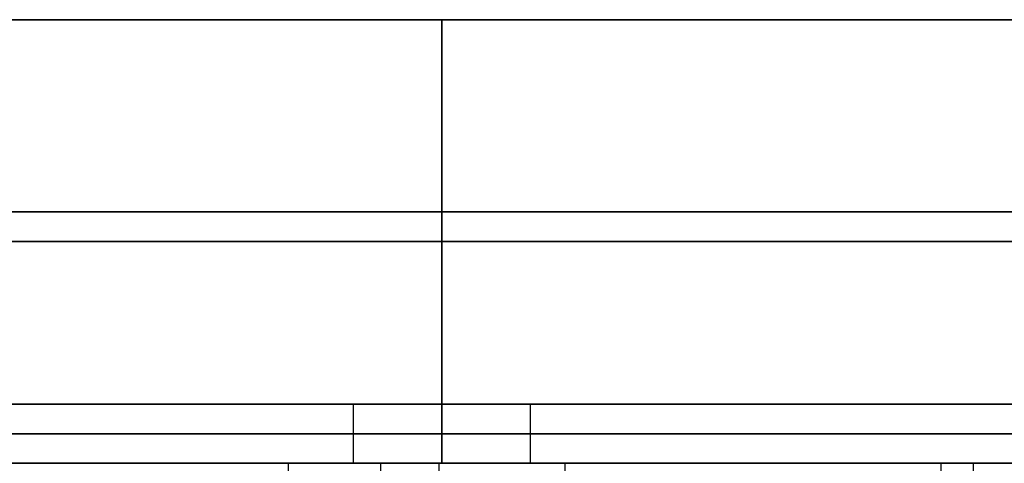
# Model space of a CAD drawing. Header units: millimetres. Extents: x 14566 to 15601, y -4 to 41.
# Tile 28 of 52: x 15073 to 15106, y 26 to 41. Entities that reach past the tile are written whole.
import ezdxf

# ---------------------------------------------------------------- set-up
doc = ezdxf.new("R2010")
doc.units = ezdxf.units.MM
doc.layers.add('Pond Mirror Ferm Living', color=7, linetype='Continuous', true_color=0x000000)

msp = doc.modelspace()

# ---------------------------------------------------------------- linework, layer by layer
at = {"layer": 'Pond Mirror Ferm Living'}
for p, q in [((15336.866, 40.764, 3585.285), (14836.866, 40.764, 3585.285)), ((15336.866, 40.764, 3587.285), (14836.866, 40.764, 3587.285)), ((15336.866, 40.764, 3586.285), (14836.866, 40.764, 3586.285)), ((14836.866, 40.764, 2927.261), (15336.866, 40.764, 2927.261)), ((14836.866, 40.764, 2925.261), (15336.866, 40.764, 2925.261)), ((14836.866, 40.764, 2926.261), (15336.866, 40.764, 2926.261)), ((15086.866, 27.764, 3585.285), (15086.866, 40.764, 3585.285)), ((15086.866, 40.764, 3585.285), (15086.866, 40.764, 3587.285)), ((15086.866, 40.764, 3587.285), (15086.866, 25.764, 3587.285)), ((15086.866, 27.764, 2927.261), (15086.866, 40.764, 2927.261)), ((15086.866, 40.764, 2927.261), (15086.866, 40.764, 2925.261)), ((15086.866, 40.764, 2925.261), (15086.866, 25.764, 2925.261)), ((15313.866, 34.264, 3585.285), (14859.866, 34.264, 3585.285)), ((14859.866, 34.264, 2927.261), (15313.866, 34.264, 2927.261)), ((15314.038, 33.264, 3587.285), (14859.694, 33.264, 3587.285)), ((14859.694, 33.264, 2925.261), (15314.038, 33.264, 2925.261)), ((15336.866, 27.764, 3585.285), (14836.866, 27.764, 3585.285)), ((15336.866, 27.764, 3572.285), (14836.866, 27.764, 3572.285)), ((14836.866, 27.764, 2927.261), (15336.866, 27.764, 2927.261)), ((14836.866, 27.764, 2940.261), (15336.866, 27.764, 2940.261)), ((15083.866, 27.764, 3578.785), (14974.86, 27.764, 3578.785)), ((14974.86, 27.764, 2933.761), (15083.866, 27.764, 2933.761)), ((15083.87, 27.764, 3578.629), (15083.866, 27.764, 3578.733)), ((15083.866, 27.764, 3578.733), (15083.866, 27.764, 3578.837)), ((15083.866, 27.764, 3578.837), (15083.87, 27.764, 3578.941)), ((15083.866, 27.764, 3578.785), (15083.866, 25.764, 3578.785)), ((15083.866, 27.764, 2933.761), (15083.868, 27.764, 2933.865)), ((15083.868, 27.764, 2933.657), (15083.866, 27.764, 2933.761)), ((15083.866, 27.764, 2933.761), (15083.866, 25.764, 2933.761)), ((15083.868, 27.764, 2933.865), (15083.873, 27.764, 2933.969)), ((15083.873, 27.764, 2933.553), (15083.868, 27.764, 2933.657)), ((15083.877, 27.764, 3578.525), (15083.87, 27.764, 3578.629)), ((15083.87, 27.764, 3578.941), (15083.877, 27.764, 3579.045)), ((15083.873, 27.764, 2933.969), (15083.882, 27.764, 2934.073)), ((15083.882, 27.764, 2933.449), (15083.873, 27.764, 2933.553)), ((15083.888, 27.764, 3578.421), (15083.877, 27.764, 3578.525)), ((15083.877, 27.764, 3579.045), (15083.888, 27.764, 3579.148)), ((15083.882, 27.764, 2934.073), (15083.895, 27.764, 2934.176)), ((15083.895, 27.764, 2933.346), (15083.882, 27.764, 2933.449)), ((15083.903, 27.764, 3578.318), (15083.888, 27.764, 3578.421)), ((15083.888, 27.764, 3579.148), (15083.903, 27.764, 3579.252)), ((15083.895, 27.764, 2934.176), (15083.911, 27.764, 2934.279)), ((15083.911, 27.764, 2933.243), (15083.895, 27.764, 2933.346)), ((15083.921, 27.764, 3578.215), (15083.903, 27.764, 3578.318)), ((15083.903, 27.764, 3579.252), (15083.921, 27.764, 3579.354)), ((15083.911, 27.764, 2934.279), (15083.931, 27.764, 2934.382)), ((15083.931, 27.764, 2933.141), (15083.911, 27.764, 2933.243)), ((15083.942, 27.764, 3578.114), (15083.921, 27.764, 3578.215)), ((15083.921, 27.764, 3579.354), (15083.942, 27.764, 3579.456)), ((15083.931, 27.764, 2934.382), (15083.954, 27.764, 2934.483)), ((15083.954, 27.764, 2933.039), (15083.931, 27.764, 2933.141)), ((15083.967, 27.764, 3578.013), (15083.942, 27.764, 3578.114)), ((15083.942, 27.764, 3579.456), (15083.967, 27.764, 3579.557)), ((15083.954, 27.764, 2934.483), (15083.981, 27.764, 2934.584)), ((15083.981, 27.764, 2932.939), (15083.954, 27.764, 2933.039)), ((15083.996, 27.764, 3577.912), (15083.967, 27.764, 3578.013)), ((15083.967, 27.764, 3579.557), (15083.996, 27.764, 3579.657)), ((15083.981, 27.764, 2934.584), (15084.011, 27.764, 2934.683)), ((15084.011, 27.764, 2932.839), (15083.981, 27.764, 2932.939)), ((15084.028, 27.764, 3577.813), (15083.996, 27.764, 3577.912)), ((15083.996, 27.764, 3579.657), (15084.028, 27.764, 3579.756)), ((15084.011, 27.764, 2934.683), (15084.045, 27.764, 2934.782)), ((15084.045, 27.764, 2932.741), (15084.011, 27.764, 2932.839)), ((15084.063, 27.764, 3577.715), (15084.028, 27.764, 3577.813)), ((15084.028, 27.764, 3579.756), (15084.063, 27.764, 3579.854)), ((15084.045, 27.764, 2934.782), (15084.082, 27.764, 2934.879)), ((15084.082, 27.764, 2932.643), (15084.045, 27.764, 2932.741)), ((15084.102, 27.764, 3577.619), (15084.063, 27.764, 3577.715)), ((15084.063, 27.764, 3579.854), (15084.102, 27.764, 3579.951)), ((15084.082, 27.764, 2934.879), (15084.123, 27.764, 2934.975)), ((15084.123, 27.764, 2932.547), (15084.082, 27.764, 2932.643)), ((15084.144, 27.764, 3577.524), (15084.102, 27.764, 3577.619)), ((15084.102, 27.764, 3579.951), (15084.144, 27.764, 3580.046)), ((15084.123, 27.764, 2934.975), (15084.166, 27.764, 2935.07)), ((15084.166, 27.764, 2932.453), (15084.123, 27.764, 2932.547)), ((15084.189, 27.764, 3577.43), (15084.144, 27.764, 3577.524)), ((15084.144, 27.764, 3580.046), (15084.189, 27.764, 3580.14)), ((15084.166, 27.764, 2935.07), (15084.213, 27.764, 2935.162)), ((15084.213, 27.764, 2932.36), (15084.166, 27.764, 2932.453)), ((15084.238, 27.764, 3577.338), (15084.189, 27.764, 3577.43)), ((15084.189, 27.764, 3580.14), (15084.238, 27.764, 3580.232)), ((15084.213, 27.764, 2935.162), (15084.264, 27.764, 2935.254)), ((15084.264, 27.764, 2932.269), (15084.213, 27.764, 2932.36)), ((15084.29, 27.764, 3577.247), (15084.238, 27.764, 3577.338)), ((15084.238, 27.764, 3580.232), (15084.29, 27.764, 3580.322)), ((15084.264, 27.764, 2935.254), (15084.317, 27.764, 2935.343)), ((15084.317, 27.764, 2932.179), (15084.264, 27.764, 2932.269)), ((15084.345, 27.764, 3577.159), (15084.29, 27.764, 3577.247)), ((15084.29, 27.764, 3580.322), (15084.345, 27.764, 3580.411)), ((15084.317, 27.764, 2935.343), (15084.373, 27.764, 2935.431)), ((15084.373, 27.764, 2932.092), (15084.317, 27.764, 2932.179)), ((15084.403, 27.764, 3577.072), (15084.345, 27.764, 3577.159)), ((15084.345, 27.764, 3580.411), (15084.403, 27.764, 3580.497)), ((15084.373, 27.764, 2935.431), (15084.433, 27.764, 2935.516)), ((15084.433, 27.764, 2932.006), (15084.373, 27.764, 2932.092)), ((15084.464, 27.764, 3576.988), (15084.403, 27.764, 3577.072)), ((15084.403, 27.764, 3580.497), (15084.464, 27.764, 3580.582)), ((15084.433, 27.764, 2935.516), (15084.495, 27.764, 2935.6)), ((15084.495, 27.764, 2931.923), (15084.433, 27.764, 2932.006)), ((15084.528, 27.764, 3576.906), (15084.464, 27.764, 3576.988)), ((15084.464, 27.764, 3580.582), (15084.528, 27.764, 3580.664)), ((15084.495, 27.764, 2935.6), (15084.56, 27.764, 2935.681)), ((15084.56, 27.764, 2931.842), (15084.495, 27.764, 2931.923)), ((15084.594, 27.764, 3576.826), (15084.528, 27.764, 3576.906)), ((15084.528, 27.764, 3580.664), (15084.594, 27.764, 3580.744)), ((15084.56, 27.764, 2935.681), (15084.628, 27.764, 2935.76)), ((15084.628, 27.764, 2931.763), (15084.56, 27.764, 2931.842)), ((15084.663, 27.764, 3576.748), (15084.594, 27.764, 3576.826)), ((15084.594, 27.764, 3580.744), (15084.663, 27.764, 3580.822)), ((15084.628, 27.764, 2935.76), (15084.699, 27.764, 2935.836)), ((15084.699, 27.764, 2931.686), (15084.628, 27.764, 2931.763)), ((15084.736, 27.764, 3576.673), (15084.663, 27.764, 3576.748)), ((15084.663, 27.764, 3580.822), (15084.736, 27.764, 3580.897)), ((15084.699, 27.764, 2935.836), (15084.772, 27.764, 2935.91)), ((15084.772, 27.764, 2931.612), (15084.699, 27.764, 2931.686)), ((15084.81, 27.764, 3576.6), (15084.736, 27.764, 3576.673)), ((15084.736, 27.764, 3580.897), (15084.81, 27.764, 3580.97)), ((15084.772, 27.764, 2935.91), (15084.848, 27.764, 2935.981)), ((15084.848, 27.764, 2931.541), (15084.772, 27.764, 2931.612)), ((15084.887, 27.764, 3576.53), (15084.81, 27.764, 3576.6)), ((15084.81, 27.764, 3580.97), (15084.887, 27.764, 3581.04)), ((15084.848, 27.764, 2935.981), (15084.927, 27.764, 2936.05)), ((15084.927, 27.764, 2931.472), (15084.848, 27.764, 2931.541)), ((15084.967, 27.764, 3576.463), (15084.887, 27.764, 3576.53)), ((15084.887, 27.764, 3581.04), (15084.967, 27.764, 3581.107)), ((15084.927, 27.764, 2936.05), (15085.007, 27.764, 2936.116)), ((15085.007, 27.764, 2931.406), (15084.927, 27.764, 2931.472)), ((15085.048, 27.764, 3576.398), (15084.967, 27.764, 3576.463)), ((15084.967, 27.764, 3581.107), (15085.048, 27.764, 3581.171)), ((15085.007, 27.764, 2936.116), (15085.09, 27.764, 2936.179)), ((15085.09, 27.764, 2931.343), (15085.007, 27.764, 2931.406)), ((15085.132, 27.764, 3576.337), (15085.048, 27.764, 3576.398)), ((15085.048, 27.764, 3581.171), (15085.132, 27.764, 3581.233)), ((15085.09, 27.764, 2936.179), (15085.175, 27.764, 2936.239)), ((15085.175, 27.764, 2931.283), (15085.09, 27.764, 2931.343)), ((15085.218, 27.764, 3576.278), (15085.132, 27.764, 3576.337)), ((15085.132, 27.764, 3581.233), (15085.218, 27.764, 3581.292)), ((15085.175, 27.764, 2936.239), (15085.262, 27.764, 2936.296)), ((15085.262, 27.764, 2931.226), (15085.175, 27.764, 2931.283)), ((15085.306, 27.764, 3576.222), (15085.218, 27.764, 3576.278)), ((15085.218, 27.764, 3581.292), (15085.306, 27.764, 3581.347)), ((15085.262, 27.764, 2936.296), (15085.351, 27.764, 2936.351)), ((15085.351, 27.764, 2931.172), (15085.262, 27.764, 2931.226)), ((15085.396, 27.764, 3576.17), (15085.306, 27.764, 3576.222)), ((15085.306, 27.764, 3581.347), (15085.396, 27.764, 3581.4)), ((15085.351, 27.764, 2936.351), (15085.442, 27.764, 2936.402)), ((15085.442, 27.764, 2931.121), (15085.351, 27.764, 2931.172)), ((15085.488, 27.764, 3576.12), (15085.396, 27.764, 3576.17)), ((15085.396, 27.764, 3581.4), (15085.488, 27.764, 3581.449)), ((15085.442, 27.764, 2936.402), (15085.534, 27.764, 2936.449)), ((15085.534, 27.764, 2931.073), (15085.442, 27.764, 2931.121)), ((15085.581, 27.764, 3576.074), (15085.488, 27.764, 3576.12)), ((15085.488, 27.764, 3581.449), (15085.581, 27.764, 3581.496)), ((15085.534, 27.764, 2936.449), (15085.628, 27.764, 2936.494)), ((15085.628, 27.764, 2931.028), (15085.534, 27.764, 2931.073)), ((15085.676, 27.764, 3576.031), (15085.581, 27.764, 3576.074)), ((15085.581, 27.764, 3581.496), (15085.676, 27.764, 3581.539)), ((15085.628, 27.764, 2936.494), (15085.724, 27.764, 2936.535)), ((15085.724, 27.764, 2930.987), (15085.628, 27.764, 2931.028)), ((15085.772, 27.764, 3575.991), (15085.676, 27.764, 3576.031)), ((15085.676, 27.764, 3581.539), (15085.772, 27.764, 3581.578)), ((15085.724, 27.764, 2936.535), (15085.821, 27.764, 2936.573)), ((15085.821, 27.764, 2930.949), (15085.724, 27.764, 2930.987)), ((15085.87, 27.764, 3575.955), (15085.772, 27.764, 3575.991)), ((15085.772, 27.764, 3581.578), (15085.87, 27.764, 3581.615)), ((15085.821, 27.764, 2936.573), (15085.919, 27.764, 2936.608)), ((15085.919, 27.764, 2930.915), (15085.821, 27.764, 2930.949)), ((15085.969, 27.764, 3575.922), (15085.87, 27.764, 3575.955)), ((15085.87, 27.764, 3581.615), (15085.969, 27.764, 3581.647)), ((15085.919, 27.764, 2936.608), (15086.019, 27.764, 2936.639)), ((15086.019, 27.764, 2930.883), (15085.919, 27.764, 2930.915)), ((15086.069, 27.764, 3575.893), (15085.969, 27.764, 3575.922)), ((15085.969, 27.764, 3581.647), (15086.069, 27.764, 3581.677)), ((15086.019, 27.764, 2936.639), (15086.119, 27.764, 2936.667)), ((15086.119, 27.764, 2930.856), (15086.019, 27.764, 2930.883)), ((15086.169, 27.764, 3575.867), (15086.069, 27.764, 3575.893)), ((15086.069, 27.764, 3581.677), (15086.169, 27.764, 3581.703)), ((15086.119, 27.764, 2936.667), (15086.22, 27.764, 2936.691)), ((15086.22, 27.764, 2930.832), (15086.119, 27.764, 2930.856)), ((15086.271, 27.764, 3575.844), (15086.169, 27.764, 3575.867)), ((15086.169, 27.764, 3581.703), (15086.271, 27.764, 3581.725)), ((15086.22, 27.764, 2936.691), (15086.322, 27.764, 2936.712)), ((15086.322, 27.764, 2930.811), (15086.22, 27.764, 2930.832)), ((15086.374, 27.764, 3575.825), (15086.271, 27.764, 3575.844)), ((15086.271, 27.764, 3581.725), (15086.374, 27.764, 3581.744)), ((15086.322, 27.764, 2936.712), (15086.425, 27.764, 2936.729)), ((15086.425, 27.764, 2930.794), (15086.322, 27.764, 2930.811)), ((15086.477, 27.764, 3575.81), (15086.374, 27.764, 3575.825)), ((15086.374, 27.764, 3581.744), (15086.477, 27.764, 3581.759)), ((15086.425, 27.764, 2936.729), (15086.528, 27.764, 2936.742)), ((15086.528, 27.764, 2930.78), (15086.425, 27.764, 2930.794)), ((15086.58, 27.764, 3575.798), (15086.477, 27.764, 3575.81)), ((15086.477, 27.764, 3581.759), (15086.58, 27.764, 3581.771)), ((15086.528, 27.764, 2936.742), (15086.632, 27.764, 2936.752)), ((15086.632, 27.764, 2930.77), (15086.528, 27.764, 2930.78)), ((15086.684, 27.764, 3575.79), (15086.58, 27.764, 3575.798)), ((15086.58, 27.764, 3581.771), (15086.684, 27.764, 3581.779)), ((15086.632, 27.764, 2936.752), (15086.736, 27.764, 2936.758)), ((15086.736, 27.764, 2930.764), (15086.632, 27.764, 2930.77)), ((15086.788, 27.764, 3575.786), (15086.684, 27.764, 3575.79)), ((15086.684, 27.764, 3581.779), (15086.788, 27.764, 3581.784)), ((15086.736, 27.764, 2936.758), (15086.84, 27.764, 2936.761)), ((15086.84, 27.764, 2930.761), (15086.736, 27.764, 2930.764)), ((15086.892, 27.764, 3575.785), (15086.788, 27.764, 3575.786)), ((15086.788, 27.764, 3581.784), (15086.892, 27.764, 3581.785)), ((15086.84, 27.764, 2936.761), (15086.944, 27.764, 2936.76)), ((15086.944, 27.764, 2930.762), (15086.84, 27.764, 2930.761)), ((15086.866, 25.764, 3572.285), (15086.866, 27.764, 3572.285)), ((15086.866, 27.764, 3572.285), (15086.866, 27.764, 3575.785)), ((15086.866, 27.764, 3581.785), (15086.866, 27.764, 3585.285)), ((15086.866, 27.764, 3575.785), (15086.866, 25.764, 3575.785)), ((15086.866, 27.764, 3581.785), (15086.866, 25.764, 3581.785)), ((15086.866, 25.764, 2940.261), (15086.866, 27.764, 2940.261)), ((15086.866, 27.764, 2940.261), (15086.866, 27.764, 2936.761)), ((15086.866, 27.764, 2930.761), (15086.866, 27.764, 2927.261)), ((15086.866, 27.764, 2936.761), (15086.866, 25.764, 2936.761)), ((15086.866, 27.764, 2930.761), (15086.866, 25.764, 2930.761)), ((15086.996, 27.764, 3575.788), (15086.892, 27.764, 3575.785)), ((15086.892, 27.764, 3581.785), (15086.996, 27.764, 3581.782)), ((15086.944, 27.764, 2936.76), (15087.048, 27.764, 2936.756)), ((15087.048, 27.764, 2930.767), (15086.944, 27.764, 2930.762)), ((15087.1, 27.764, 3575.794), (15086.996, 27.764, 3575.788)), ((15086.996, 27.764, 3581.782), (15087.1, 27.764, 3581.776)), ((15087.048, 27.764, 2936.756), (15087.152, 27.764, 2936.748)), ((15087.152, 27.764, 2930.775), (15087.048, 27.764, 2930.767)), ((15087.204, 27.764, 3575.804), (15087.1, 27.764, 3575.794)), ((15087.1, 27.764, 3581.776), (15087.204, 27.764, 3581.766)), ((15087.152, 27.764, 2936.748), (15087.255, 27.764, 2936.736)), ((15087.255, 27.764, 2930.787), (15087.152, 27.764, 2930.775)), ((15087.307, 27.764, 3575.817), (15087.204, 27.764, 3575.804)), ((15087.204, 27.764, 3581.766), (15087.307, 27.764, 3581.752)), ((15087.255, 27.764, 2936.736), (15087.358, 27.764, 2936.721)), ((15087.358, 27.764, 2930.802), (15087.255, 27.764, 2930.787)), ((15087.41, 27.764, 3575.834), (15087.307, 27.764, 3575.817)), ((15087.307, 27.764, 3581.752), (15087.41, 27.764, 3581.735)), ((15087.358, 27.764, 2936.721), (15087.461, 27.764, 2936.702)), ((15087.461, 27.764, 2930.821), (15087.358, 27.764, 2930.802)), ((15087.512, 27.764, 3575.855), (15087.41, 27.764, 3575.834)), ((15087.41, 27.764, 3581.735), (15087.512, 27.764, 3581.714)), ((15087.461, 27.764, 2936.702), (15087.563, 27.764, 2936.679)), ((15087.563, 27.764, 2930.843), (15087.461, 27.764, 2930.821)), ((15087.613, 27.764, 3575.879), (15087.512, 27.764, 3575.855)), ((15087.512, 27.764, 3581.714), (15087.613, 27.764, 3581.69)), ((15087.563, 27.764, 2936.679), (15087.663, 27.764, 2936.653)), ((15087.663, 27.764, 2930.869), (15087.563, 27.764, 2930.843)), ((15087.713, 27.764, 3575.907), (15087.613, 27.764, 3575.879)), ((15087.613, 27.764, 3581.69), (15087.713, 27.764, 3581.663)), ((15087.663, 27.764, 2936.653), (15087.763, 27.764, 2936.624)), ((15087.763, 27.764, 2930.899), (15087.663, 27.764, 2930.869)), ((15087.813, 27.764, 3575.938), (15087.713, 27.764, 3575.907)), ((15087.713, 27.764, 3581.663), (15087.813, 27.764, 3581.631)), ((15087.763, 27.764, 2936.624), (15087.862, 27.764, 2936.591)), ((15087.862, 27.764, 2930.931), (15087.763, 27.764, 2930.899)), ((15087.911, 27.764, 3575.973), (15087.813, 27.764, 3575.938)), ((15087.813, 27.764, 3581.631), (15087.911, 27.764, 3581.597)), ((15087.862, 27.764, 2936.591), (15087.96, 27.764, 2936.555)), ((15087.96, 27.764, 2930.968), (15087.862, 27.764, 2930.931)), ((15088.008, 27.764, 3576.011), (15087.911, 27.764, 3575.973)), ((15087.911, 27.764, 3581.597), (15088.008, 27.764, 3581.559)), ((15087.96, 27.764, 2936.555), (15088.056, 27.764, 2936.515)), ((15088.056, 27.764, 2931.007), (15087.96, 27.764, 2930.968)), ((15088.104, 27.764, 3576.052), (15088.008, 27.764, 3576.011)), ((15088.008, 27.764, 3581.559), (15088.104, 27.764, 3581.518)), ((15088.056, 27.764, 2936.515), (15088.151, 27.764, 2936.472)), ((15088.151, 27.764, 2931.05), (15088.056, 27.764, 2931.007)), ((15088.198, 27.764, 3576.097), (15088.104, 27.764, 3576.052)), ((15088.104, 27.764, 3581.518), (15088.198, 27.764, 3581.473)), ((15088.151, 27.764, 2936.472), (15088.244, 27.764, 2936.426)), ((15088.244, 27.764, 2931.097), (15088.151, 27.764, 2931.05)), ((15088.29, 27.764, 3576.144), (15088.198, 27.764, 3576.097)), ((15088.198, 27.764, 3581.473), (15088.29, 27.764, 3581.425)), ((15088.244, 27.764, 2936.426), (15088.336, 27.764, 2936.376)), ((15088.336, 27.764, 2931.146), (15088.244, 27.764, 2931.097)), ((15088.381, 27.764, 3576.195), (15088.29, 27.764, 3576.144)), ((15088.29, 27.764, 3581.425), (15088.381, 27.764, 3581.374)), ((15088.336, 27.764, 2936.376), (15088.426, 27.764, 2936.324)), ((15088.426, 27.764, 2931.199), (15088.336, 27.764, 2931.146)), ((15088.47, 27.764, 3576.25), (15088.381, 27.764, 3576.195)), ((15088.381, 27.764, 3581.374), (15088.47, 27.764, 3581.32)), ((15088.426, 27.764, 2936.324), (15088.514, 27.764, 2936.268)), ((15088.514, 27.764, 2931.254), (15088.426, 27.764, 2931.199)), ((15088.557, 27.764, 3576.307), (15088.47, 27.764, 3576.25)), ((15088.47, 27.764, 3581.32), (15088.557, 27.764, 3581.263)), ((15088.514, 27.764, 2936.268), (15088.6, 27.764, 2936.21)), ((15088.6, 27.764, 2931.313), (15088.514, 27.764, 2931.254)), ((15088.642, 27.764, 3576.367), (15088.557, 27.764, 3576.307)), ((15088.557, 27.764, 3581.263), (15088.642, 27.764, 3581.203)), ((15088.6, 27.764, 2936.21), (15088.684, 27.764, 2936.148)), ((15088.684, 27.764, 2931.375), (15088.6, 27.764, 2931.313)), ((15088.725, 27.764, 3576.43), (15088.642, 27.764, 3576.367)), ((15088.642, 27.764, 3581.203), (15088.725, 27.764, 3581.14)), ((15088.684, 27.764, 2936.148), (15088.765, 27.764, 2936.083)), ((15088.765, 27.764, 2931.439), (15088.684, 27.764, 2931.375)), ((15088.805, 27.764, 3576.496), (15088.725, 27.764, 3576.43)), ((15088.725, 27.764, 3581.14), (15088.805, 27.764, 3581.074)), ((15088.765, 27.764, 2936.083), (15088.845, 27.764, 2936.016)), ((15088.845, 27.764, 2931.506), (15088.765, 27.764, 2931.439)), ((15088.884, 27.764, 3576.565), (15088.805, 27.764, 3576.496)), ((15088.805, 27.764, 3581.074), (15088.884, 27.764, 3581.005)), ((15088.845, 27.764, 2936.016), (15088.922, 27.764, 2935.946)), ((15088.922, 27.764, 2931.576), (15088.845, 27.764, 2931.506)), ((15088.96, 27.764, 3576.636), (15088.884, 27.764, 3576.565)), ((15088.884, 27.764, 3581.005), (15088.96, 27.764, 3580.934)), ((15088.922, 27.764, 2935.946), (15088.997, 27.764, 2935.873)), ((15088.997, 27.764, 2931.649), (15088.922, 27.764, 2931.576)), ((15089.033, 27.764, 3576.71), (15088.96, 27.764, 3576.636)), ((15088.96, 27.764, 3580.934), (15089.033, 27.764, 3580.86)), ((15088.997, 27.764, 2935.873), (15089.069, 27.764, 2935.798)), ((15089.069, 27.764, 2931.724), (15088.997, 27.764, 2931.649)), ((15089.104, 27.764, 3576.786), (15089.033, 27.764, 3576.71)), ((15089.033, 27.764, 3580.86), (15089.104, 27.764, 3580.783)), ((15089.069, 27.764, 2935.798), (15089.138, 27.764, 2935.72)), ((15089.138, 27.764, 2931.802), (15089.069, 27.764, 2931.724)), ((15089.172, 27.764, 3576.865), (15089.104, 27.764, 3576.786)), ((15089.104, 27.764, 3580.783), (15089.172, 27.764, 3580.704)), ((15089.138, 27.764, 2935.72), (15089.205, 27.764, 2935.64)), ((15089.205, 27.764, 2931.882), (15089.138, 27.764, 2931.802)), ((15089.237, 27.764, 3576.946), (15089.172, 27.764, 3576.865)), ((15089.172, 27.764, 3580.704), (15089.237, 27.764, 3580.623)), ((15089.205, 27.764, 2935.64), (15089.268, 27.764, 2935.558)), ((15089.268, 27.764, 2931.964), (15089.205, 27.764, 2931.882)), ((15089.299, 27.764, 3577.03), (15089.237, 27.764, 3576.946)), ((15089.237, 27.764, 3580.623), (15089.299, 27.764, 3580.54)), ((15089.268, 27.764, 2935.558), (15089.329, 27.764, 2935.474)), ((15089.329, 27.764, 2932.049), (15089.268, 27.764, 2931.964)), ((15089.359, 27.764, 3577.115), (15089.299, 27.764, 3577.03)), ((15089.299, 27.764, 3580.54), (15089.359, 27.764, 3580.454)), ((15089.329, 27.764, 2935.474), (15089.387, 27.764, 2935.387)), ((15089.387, 27.764, 2932.135), (15089.329, 27.764, 2932.049)), ((15089.415, 27.764, 3577.203), (15089.359, 27.764, 3577.115)), ((15089.359, 27.764, 3580.454), (15089.415, 27.764, 3580.367)), ((15089.387, 27.764, 2935.387), (15089.442, 27.764, 2935.299)), ((15089.442, 27.764, 2932.224), (15089.387, 27.764, 2932.135)), ((15089.468, 27.764, 3577.292), (15089.415, 27.764, 3577.203)), ((15089.415, 27.764, 3580.367), (15089.468, 27.764, 3580.277)), ((15089.442, 27.764, 2935.299), (15089.494, 27.764, 2935.208)), ((15089.494, 27.764, 2932.314), (15089.442, 27.764, 2932.224)), ((15089.519, 27.764, 3577.384), (15089.468, 27.764, 3577.292)), ((15089.468, 27.764, 3580.277), (15089.519, 27.764, 3580.186)), ((15089.494, 27.764, 2935.208), (15089.543, 27.764, 2935.116)), ((15089.543, 27.764, 2932.406), (15089.494, 27.764, 2932.314)), ((15089.566, 27.764, 3577.476), (15089.519, 27.764, 3577.384)), ((15089.519, 27.764, 3580.186), (15089.566, 27.764, 3580.093)), ((15089.543, 27.764, 2935.116), (15089.588, 27.764, 2935.023)), ((15089.588, 27.764, 2932.5), (15089.543, 27.764, 2932.406)), ((15089.609, 27.764, 3577.571), (15089.566, 27.764, 3577.476)), ((15089.566, 27.764, 3580.093), (15089.609, 27.764, 3579.999)), ((15089.588, 27.764, 2935.023), (15089.63, 27.764, 2934.927)), ((15089.63, 27.764, 2932.595), (15089.588, 27.764, 2932.5)), ((15089.65, 27.764, 3577.667), (15089.609, 27.764, 3577.571)), ((15089.609, 27.764, 3579.999), (15089.65, 27.764, 3579.903)), ((15089.63, 27.764, 2934.927), (15089.669, 27.764, 2934.831)), ((15089.669, 27.764, 2932.692), (15089.63, 27.764, 2932.595)), ((15089.687, 27.764, 3577.764), (15089.65, 27.764, 3577.667)), ((15089.65, 27.764, 3579.903), (15089.687, 27.764, 3579.805)), ((15089.669, 27.764, 2934.831), (15089.704, 27.764, 2934.733)), ((15089.704, 27.764, 2932.79), (15089.669, 27.764, 2932.692)), ((15089.721, 27.764, 3577.863), (15089.687, 27.764, 3577.764)), ((15089.687, 27.764, 3579.805), (15089.721, 27.764, 3579.707)), ((15089.704, 27.764, 2934.733), (15089.736, 27.764, 2934.634)), ((15089.736, 27.764, 2932.889), (15089.704, 27.764, 2932.79)), ((15089.751, 27.764, 3577.962), (15089.721, 27.764, 3577.863)), ((15089.721, 27.764, 3579.707), (15089.751, 27.764, 3579.607)), ((15089.736, 27.764, 2934.634), (15089.765, 27.764, 2934.533)), ((15089.765, 27.764, 2932.989), (15089.736, 27.764, 2932.889)), ((15089.778, 27.764, 3578.063), (15089.751, 27.764, 3577.962)), ((15089.751, 27.764, 3579.607), (15089.778, 27.764, 3579.507)), ((15089.765, 27.764, 2934.533), (15089.79, 27.764, 2934.432)), ((15089.79, 27.764, 2933.09), (15089.765, 27.764, 2932.989)), ((15089.801, 27.764, 3578.164), (15089.778, 27.764, 3578.063)), ((15089.778, 27.764, 3579.507), (15089.801, 27.764, 3579.405)), ((15089.79, 27.764, 2934.432), (15089.812, 27.764, 2934.331)), ((15089.812, 27.764, 2933.192), (15089.79, 27.764, 2933.09)), ((15089.821, 27.764, 3578.267), (15089.801, 27.764, 3578.164)), ((15089.801, 27.764, 3579.405), (15089.821, 27.764, 3579.303)), ((15089.812, 27.764, 2934.331), (15089.829, 27.764, 2934.228)), ((15089.829, 27.764, 2933.294), (15089.812, 27.764, 2933.192)), ((15089.837, 27.764, 3578.37), (15089.821, 27.764, 3578.267)), ((15089.821, 27.764, 3579.303), (15089.837, 27.764, 3579.2)), ((15089.829, 27.764, 2934.228), (15089.844, 27.764, 2934.125)), ((15089.844, 27.764, 2933.398), (15089.829, 27.764, 2933.294)), ((15089.85, 27.764, 3578.473), (15089.837, 27.764, 3578.37)), ((15089.837, 27.764, 3579.2), (15089.85, 27.764, 3579.097)), ((15089.844, 27.764, 2934.125), (15089.855, 27.764, 2934.021)), ((15089.855, 27.764, 2933.501), (15089.844, 27.764, 2933.398)), ((15089.859, 27.764, 3578.577), (15089.85, 27.764, 3578.473)), ((15089.85, 27.764, 3579.097), (15089.859, 27.764, 3578.993)), ((15089.855, 27.764, 2934.021), (15089.862, 27.764, 2933.917)), ((15089.862, 27.764, 2933.605), (15089.855, 27.764, 2933.501)), ((15089.864, 27.764, 3578.681), (15089.859, 27.764, 3578.577)), ((15089.859, 27.764, 3578.993), (15089.864, 27.764, 3578.889)), ((15089.862, 27.764, 2933.917), (15089.866, 27.764, 2933.813)), ((15089.866, 27.764, 2933.709), (15089.862, 27.764, 2933.605)), ((15089.866, 27.764, 3578.785), (15089.864, 27.764, 3578.681)), ((15089.864, 27.764, 3578.889), (15089.866, 27.764, 3578.785)), ((15089.866, 27.764, 3578.785), (15089.866, 25.764, 3578.785)), ((15198.872, 27.764, 3578.785), (15089.866, 27.764, 3578.785)), ((15089.866, 27.764, 2933.813), (15089.866, 27.764, 2933.709)), ((15089.866, 27.764, 2933.761), (15198.872, 27.764, 2933.761)), ((15089.866, 27.764, 2933.761), (15089.866, 25.764, 2933.761)), ((15336.866, 26.764, 3572.285), (14836.866, 26.764, 3572.285)), ((14836.866, 26.764, 2940.261), (15336.866, 26.764, 2940.261)), ((15336.866, 25.764, 3587.285), (14836.866, 25.764, 3587.285)), ((15336.866, 25.764, 3572.285), (14836.866, 25.764, 3572.285)), ((14836.866, 25.764, 2925.261), (15336.866, 25.764, 2925.261)), ((14836.866, 25.764, 2940.261), (15336.866, 25.764, 2940.261)), ((15084.038, 25.764, 3579.785), (14974.689, 25.764, 3579.785)), ((14974.689, 25.764, 2932.761), (15084.038, 25.764, 2932.761)), ((15074.337, 25.772, 2711.518), (15063.91, 25.772, 2712.67)), ((15065.198, 25.772, 2708.269), (15075.971, 25.772, 2707.128)), ((15079.694, 25.772, 3806.33), (15068.352, 25.772, 3806.14)), ((15070.833, 25.772, 3801.995), (15081.673, 25.772, 3802.114)), ((15084.791, 25.772, 2710.633), (15074.337, 25.772, 2711.518)), ((15075.971, 25.772, 2707.128), (15086.771, 25.772, 2706.273)), ((15091.036, 25.772, 3806.18), (15079.694, 25.772, 3806.33)), ((15081.673, 25.772, 3802.114), (15092.721, 25.772, 3801.912)), ((15081.673, 25.772, 3802.114), (15081.673, 0.007, 3802.114)), ((15083.87, 25.764, 3578.941), (15083.866, 25.764, 3578.837)), ((15083.866, 25.764, 3578.837), (15083.866, 25.764, 3578.733)), ((15083.866, 25.764, 3578.733), (15083.87, 25.764, 3578.629)), ((15083.866, 25.764, 2933.761), (15083.868, 25.764, 2933.657)), ((15083.868, 25.764, 2933.865), (15083.866, 25.764, 2933.761)), ((15083.868, 25.764, 2933.657), (15083.873, 25.764, 2933.553)), ((15083.873, 25.764, 2933.969), (15083.868, 25.764, 2933.865)), ((15083.877, 25.764, 3579.045), (15083.87, 25.764, 3578.941)), ((15083.87, 25.764, 3578.629), (15083.877, 25.764, 3578.525)), ((15083.873, 25.764, 2933.553), (15083.882, 25.764, 2933.449)), ((15083.882, 25.764, 2934.073), (15083.873, 25.764, 2933.969)), ((15083.888, 25.764, 3579.148), (15083.877, 25.764, 3579.045)), ((15083.877, 25.764, 3578.525), (15083.888, 25.764, 3578.421)), ((15083.882, 25.764, 2933.449), (15083.895, 25.764, 2933.346)), ((15083.895, 25.764, 2934.176), (15083.882, 25.764, 2934.073)), ((15083.903, 25.764, 3579.252), (15083.888, 25.764, 3579.148)), ((15083.888, 25.764, 3578.421), (15083.903, 25.764, 3578.318)), ((15083.895, 25.764, 2933.346), (15083.911, 25.764, 2933.243)), ((15083.911, 25.764, 2934.279), (15083.895, 25.764, 2934.176)), ((15083.921, 25.764, 3579.354), (15083.903, 25.764, 3579.252)), ((15083.903, 25.764, 3578.318), (15083.921, 25.764, 3578.215)), ((15083.911, 25.764, 2933.243), (15083.931, 25.764, 2933.141)), ((15083.931, 25.764, 2934.382), (15083.911, 25.764, 2934.279)), ((15083.942, 25.764, 3579.456), (15083.921, 25.764, 3579.354)), ((15083.921, 25.764, 3578.215), (15083.942, 25.764, 3578.114)), ((15083.931, 25.764, 2933.141), (15083.954, 25.764, 2933.039)), ((15083.954, 25.764, 2934.483), (15083.931, 25.764, 2934.382)), ((15083.967, 25.764, 3579.557), (15083.942, 25.764, 3579.456)), ((15083.942, 25.764, 3578.114), (15083.967, 25.764, 3578.013)), ((15083.954, 25.764, 2933.039), (15083.981, 25.764, 2932.939)), ((15083.981, 25.764, 2934.584), (15083.954, 25.764, 2934.483)), ((15083.996, 25.764, 3579.657), (15083.967, 25.764, 3579.557)), ((15083.967, 25.764, 3578.013), (15083.996, 25.764, 3577.912)), ((15083.981, 25.764, 2932.939), (15084.011, 25.764, 2932.839)), ((15084.011, 25.764, 2934.683), (15083.981, 25.764, 2934.584)), ((15084.028, 25.764, 3579.756), (15083.996, 25.764, 3579.657)), ((15083.996, 25.764, 3577.912), (15084.028, 25.764, 3577.813)), ((15084.011, 25.764, 2932.839), (15084.045, 25.764, 2932.741)), ((15084.045, 25.764, 2934.782), (15084.011, 25.764, 2934.683)), ((15084.063, 25.764, 3579.854), (15084.028, 25.764, 3579.756)), ((15084.028, 25.764, 3577.813), (15084.063, 25.764, 3577.715)), ((15084.045, 25.764, 2932.741), (15084.082, 25.764, 2932.643)), ((15084.082, 25.764, 2934.879), (15084.045, 25.764, 2934.782)), ((15084.102, 25.764, 3579.951), (15084.063, 25.764, 3579.854)), ((15084.063, 25.764, 3577.715), (15084.102, 25.764, 3577.619)), ((15084.082, 25.764, 2932.643), (15084.123, 25.764, 2932.547)), ((15084.123, 25.764, 2934.975), (15084.082, 25.764, 2934.879)), ((15084.144, 25.764, 3580.046), (15084.102, 25.764, 3579.951)), ((15084.102, 25.764, 3577.619), (15084.144, 25.764, 3577.524)), ((15084.123, 25.764, 2932.547), (15084.166, 25.764, 2932.453)), ((15084.166, 25.764, 2935.07), (15084.123, 25.764, 2934.975)), ((15084.189, 25.764, 3580.14), (15084.144, 25.764, 3580.046)), ((15084.144, 25.764, 3577.524), (15084.189, 25.764, 3577.43)), ((15084.166, 25.764, 2932.453), (15084.213, 25.764, 2932.36)), ((15084.213, 25.764, 2935.162), (15084.166, 25.764, 2935.07)), ((15084.238, 25.764, 3580.232), (15084.189, 25.764, 3580.14)), ((15084.189, 25.764, 3577.43), (15084.238, 25.764, 3577.338)), ((15084.213, 25.764, 2932.36), (15084.264, 25.764, 2932.269)), ((15084.264, 25.764, 2935.254), (15084.213, 25.764, 2935.162)), ((15084.29, 25.764, 3580.322), (15084.238, 25.764, 3580.232)), ((15084.238, 25.764, 3577.338), (15084.29, 25.764, 3577.247)), ((15084.264, 25.764, 2932.269), (15084.317, 25.764, 2932.179)), ((15084.317, 25.764, 2935.343), (15084.264, 25.764, 2935.254)), ((15084.345, 25.764, 3580.411), (15084.29, 25.764, 3580.322)), ((15084.29, 25.764, 3577.247), (15084.345, 25.764, 3577.159)), ((15084.317, 25.764, 2932.179), (15084.373, 25.764, 2932.092)), ((15084.373, 25.764, 2935.431), (15084.317, 25.764, 2935.343)), ((15084.403, 25.764, 3580.497), (15084.345, 25.764, 3580.411)), ((15084.345, 25.764, 3577.159), (15084.403, 25.764, 3577.072)), ((15084.373, 25.764, 2932.092), (15084.433, 25.764, 2932.006)), ((15084.433, 25.764, 2935.516), (15084.373, 25.764, 2935.431)), ((15084.464, 25.764, 3580.582), (15084.403, 25.764, 3580.497)), ((15084.403, 25.764, 3577.072), (15084.464, 25.764, 3576.988)), ((15084.433, 25.764, 2932.006), (15084.495, 25.764, 2931.923)), ((15084.495, 25.764, 2935.6), (15084.433, 25.764, 2935.516)), ((15084.528, 25.764, 3580.664), (15084.464, 25.764, 3580.582)), ((15084.464, 25.764, 3576.988), (15084.528, 25.764, 3576.906)), ((15084.495, 25.764, 2931.923), (15084.56, 25.764, 2931.842)), ((15084.56, 25.764, 2935.681), (15084.495, 25.764, 2935.6)), ((15084.594, 25.764, 3580.744), (15084.528, 25.764, 3580.664)), ((15084.528, 25.764, 3576.906), (15084.594, 25.764, 3576.826)), ((15084.56, 25.764, 2931.842), (15084.628, 25.764, 2931.763)), ((15084.628, 25.764, 2935.76), (15084.56, 25.764, 2935.681)), ((15084.663, 25.764, 3580.822), (15084.594, 25.764, 3580.744)), ((15084.594, 25.764, 3576.826), (15084.663, 25.764, 3576.748)), ((15084.628, 25.764, 2931.763), (15084.699, 25.764, 2931.686)), ((15084.699, 25.764, 2935.836), (15084.628, 25.764, 2935.76)), ((15084.736, 25.764, 3580.897), (15084.663, 25.764, 3580.822)), ((15084.663, 25.764, 3576.748), (15084.736, 25.764, 3576.673)), ((15084.699, 25.764, 2931.686), (15084.772, 25.764, 2931.612)), ((15084.772, 25.764, 2935.91), (15084.699, 25.764, 2935.836)), ((15084.81, 25.764, 3580.97), (15084.736, 25.764, 3580.897)), ((15084.736, 25.764, 3576.673), (15084.81, 25.764, 3576.6)), ((15084.772, 25.764, 2931.612), (15084.848, 25.764, 2931.541)), ((15084.848, 25.764, 2935.981), (15084.772, 25.764, 2935.91)), ((15094.817, 25.772, 2710.052), (15084.791, 25.772, 2710.633)), ((15084.791, 25.772, 2710.633), (15084.791, 0.007, 2710.633)), ((15084.887, 25.764, 3581.04), (15084.81, 25.764, 3580.97)), ((15084.81, 25.764, 3576.6), (15084.887, 25.764, 3576.53)), ((15084.848, 25.764, 2931.541), (15084.927, 25.764, 2931.472)), ((15084.927, 25.764, 2936.05), (15084.848, 25.764, 2935.981)), ((15084.967, 25.764, 3581.107), (15084.887, 25.764, 3581.04)), ((15084.887, 25.764, 3576.53), (15084.967, 25.764, 3576.463)), ((15084.927, 25.764, 2931.472), (15085.007, 25.764, 2931.406)), ((15085.007, 25.764, 2936.116), (15084.927, 25.764, 2936.05)), ((15085.048, 25.764, 3581.171), (15084.967, 25.764, 3581.107)), ((15084.967, 25.764, 3576.463), (15085.048, 25.764, 3576.398)), ((15085.007, 25.764, 2931.406), (15085.09, 25.764, 2931.343)), ((15085.09, 25.764, 2936.179), (15085.007, 25.764, 2936.116)), ((15085.132, 25.764, 3581.233), (15085.048, 25.764, 3581.171)), ((15085.048, 25.764, 3576.398), (15085.132, 25.764, 3576.337)), ((15085.09, 25.764, 2931.343), (15085.175, 25.764, 2931.283)), ((15085.175, 25.764, 2936.239), (15085.09, 25.764, 2936.179)), ((15085.218, 25.764, 3581.292), (15085.132, 25.764, 3581.233)), ((15085.132, 25.764, 3576.337), (15085.218, 25.764, 3576.278)), ((15085.175, 25.764, 2931.283), (15085.262, 25.764, 2931.226)), ((15085.262, 25.764, 2936.296), (15085.175, 25.764, 2936.239)), ((15085.306, 25.764, 3581.347), (15085.218, 25.764, 3581.292)), ((15085.218, 25.764, 3576.278), (15085.306, 25.764, 3576.222)), ((15085.262, 25.764, 2931.226), (15085.351, 25.764, 2931.172)), ((15085.351, 25.764, 2936.351), (15085.262, 25.764, 2936.296)), ((15085.396, 25.764, 3581.4), (15085.306, 25.764, 3581.347)), ((15085.306, 25.764, 3576.222), (15085.396, 25.764, 3576.17)), ((15085.351, 25.764, 2931.172), (15085.442, 25.764, 2931.121)), ((15085.442, 25.764, 2936.402), (15085.351, 25.764, 2936.351)), ((15085.488, 25.764, 3581.449), (15085.396, 25.764, 3581.4)), ((15085.396, 25.764, 3576.17), (15085.488, 25.764, 3576.12)), ((15085.442, 25.764, 2931.121), (15085.534, 25.764, 2931.073)), ((15085.534, 25.764, 2936.449), (15085.442, 25.764, 2936.402)), ((15085.581, 25.764, 3581.496), (15085.488, 25.764, 3581.449)), ((15085.488, 25.764, 3576.12), (15085.581, 25.764, 3576.074)), ((15085.534, 25.764, 2931.073), (15085.628, 25.764, 2931.028)), ((15085.628, 25.764, 2936.494), (15085.534, 25.764, 2936.449)), ((15085.676, 25.764, 3581.539), (15085.581, 25.764, 3581.496)), ((15085.581, 25.764, 3576.074), (15085.676, 25.764, 3576.031)), ((15085.628, 25.764, 2931.028), (15085.724, 25.764, 2930.987)), ((15085.724, 25.764, 2936.535), (15085.628, 25.764, 2936.494)), ((15085.772, 25.764, 3581.578), (15085.676, 25.764, 3581.539)), ((15085.676, 25.764, 3576.031), (15085.772, 25.764, 3575.991)), ((15085.724, 25.764, 2930.987), (15085.821, 25.764, 2930.949)), ((15085.821, 25.764, 2936.573), (15085.724, 25.764, 2936.535)), ((15085.87, 25.764, 3581.615), (15085.772, 25.764, 3581.578)), ((15085.772, 25.764, 3575.991), (15085.87, 25.764, 3575.955)), ((15085.821, 25.764, 2930.949), (15085.919, 25.764, 2930.915)), ((15085.919, 25.764, 2936.608), (15085.821, 25.764, 2936.573)), ((15085.969, 25.764, 3581.647), (15085.87, 25.764, 3581.615)), ((15085.87, 25.764, 3575.955), (15085.969, 25.764, 3575.922)), ((15085.919, 25.764, 2930.915), (15086.019, 25.764, 2930.883)), ((15086.019, 25.764, 2936.639), (15085.919, 25.764, 2936.608)), ((15086.069, 25.764, 3581.677), (15085.969, 25.764, 3581.647)), ((15085.969, 25.764, 3575.922), (15086.069, 25.764, 3575.893)), ((15086.019, 25.764, 2930.883), (15086.119, 25.764, 2930.856)), ((15086.119, 25.764, 2936.667), (15086.019, 25.764, 2936.639)), ((15086.169, 25.764, 3581.703), (15086.069, 25.764, 3581.677)), ((15086.069, 25.764, 3575.893), (15086.169, 25.764, 3575.867)), ((15086.119, 25.764, 2930.856), (15086.22, 25.764, 2930.832)), ((15086.22, 25.764, 2936.691), (15086.119, 25.764, 2936.667)), ((15086.271, 25.764, 3581.725), (15086.169, 25.764, 3581.703)), ((15086.169, 25.764, 3575.867), (15086.271, 25.764, 3575.844)), ((15086.22, 25.764, 2930.832), (15086.322, 25.764, 2930.811)), ((15086.322, 25.764, 2936.712), (15086.22, 25.764, 2936.691)), ((15086.374, 25.764, 3581.744), (15086.271, 25.764, 3581.725)), ((15086.271, 25.764, 3575.844), (15086.374, 25.764, 3575.825)), ((15086.322, 25.764, 2930.811), (15086.425, 25.764, 2930.794)), ((15086.425, 25.764, 2936.729), (15086.322, 25.764, 2936.712)), ((15086.477, 25.764, 3581.759), (15086.374, 25.764, 3581.744)), ((15086.374, 25.764, 3575.825), (15086.477, 25.764, 3575.81)), ((15086.425, 25.764, 2930.794), (15086.528, 25.764, 2930.78)), ((15086.528, 25.764, 2936.742), (15086.425, 25.764, 2936.729)), ((15086.58, 25.764, 3581.771), (15086.477, 25.764, 3581.759)), ((15086.477, 25.764, 3575.81), (15086.58, 25.764, 3575.798)), ((15086.528, 25.764, 2930.78), (15086.632, 25.764, 2930.77)), ((15086.632, 25.764, 2936.752), (15086.528, 25.764, 2936.742)), ((15086.684, 25.764, 3581.779), (15086.58, 25.764, 3581.771)), ((15086.58, 25.764, 3575.798), (15086.684, 25.764, 3575.79)), ((15086.632, 25.764, 2930.77), (15086.736, 25.764, 2930.764)), ((15086.736, 25.764, 2936.758), (15086.632, 25.764, 2936.752)), ((15086.788, 25.764, 3581.784), (15086.684, 25.764, 3581.779)), ((15086.684, 25.764, 3575.79), (15086.788, 25.764, 3575.786)), ((15086.736, 25.764, 2930.764), (15086.84, 25.764, 2930.761)), ((15086.84, 25.764, 2936.761), (15086.736, 25.764, 2936.758)), ((15086.771, 25.772, 2706.273), (15097.132, 25.772, 2705.739)), ((15086.771, 25.772, 2706.273), (15086.772, 0.007, 2706.273)), ((15086.892, 25.764, 3581.785), (15086.788, 25.764, 3581.784)), ((15086.788, 25.764, 3575.786), (15086.892, 25.764, 3575.785)), ((15086.84, 25.764, 2930.761), (15086.944, 25.764, 2930.762)), ((15086.944, 25.764, 2936.76), (15086.84, 25.764, 2936.761)), ((15086.866, 25.764, 3587.285), (15086.866, 25.764, 3581.785)), ((15086.866, 25.764, 3575.785), (15086.866, 25.764, 3572.285)), ((15086.866, 25.764, 2925.261), (15086.866, 25.764, 2930.761)), ((15086.866, 25.764, 2936.761), (15086.866, 25.764, 2940.261)), ((15086.996, 25.764, 3581.782), (15086.892, 25.764, 3581.785)), ((15086.892, 25.764, 3575.785), (15086.996, 25.764, 3575.788)), ((15086.944, 25.764, 2930.762), (15087.048, 25.764, 2930.767)), ((15087.048, 25.764, 2936.756), (15086.944, 25.764, 2936.76)), ((15087.1, 25.764, 3581.776), (15086.996, 25.764, 3581.782)), ((15086.996, 25.764, 3575.788), (15087.1, 25.764, 3575.794)), ((15087.048, 25.764, 2930.767), (15087.152, 25.764, 2930.775)), ((15087.152, 25.764, 2936.748), (15087.048, 25.764, 2936.756)), ((15087.204, 25.764, 3581.766), (15087.1, 25.764, 3581.776)), ((15087.1, 25.764, 3575.794), (15087.204, 25.764, 3575.804)), ((15087.152, 25.764, 2930.775), (15087.255, 25.764, 2930.787)), ((15087.255, 25.764, 2936.736), (15087.152, 25.764, 2936.748)), ((15087.307, 25.764, 3581.752), (15087.204, 25.764, 3581.766)), ((15087.204, 25.764, 3575.804), (15087.307, 25.764, 3575.817)), ((15087.255, 25.764, 2930.787), (15087.358, 25.764, 2930.802)), ((15087.358, 25.764, 2936.721), (15087.255, 25.764, 2936.736)), ((15087.41, 25.764, 3581.735), (15087.307, 25.764, 3581.752)), ((15087.307, 25.764, 3575.817), (15087.41, 25.764, 3575.834)), ((15087.358, 25.764, 2930.802), (15087.461, 25.764, 2930.821)), ((15087.461, 25.764, 2936.702), (15087.358, 25.764, 2936.721)), ((15087.512, 25.764, 3581.714), (15087.41, 25.764, 3581.735)), ((15087.41, 25.764, 3575.834), (15087.512, 25.764, 3575.855)), ((15087.461, 25.764, 2930.821), (15087.563, 25.764, 2930.843)), ((15087.563, 25.764, 2936.679), (15087.461, 25.764, 2936.702)), ((15087.613, 25.764, 3581.69), (15087.512, 25.764, 3581.714)), ((15087.512, 25.764, 3575.855), (15087.613, 25.764, 3575.879)), ((15087.563, 25.764, 2930.843), (15087.663, 25.764, 2930.869)), ((15087.663, 25.764, 2936.653), (15087.563, 25.764, 2936.679)), ((15087.713, 25.764, 3581.663), (15087.613, 25.764, 3581.69)), ((15087.613, 25.764, 3575.879), (15087.713, 25.764, 3575.907)), ((15087.663, 25.764, 2930.869), (15087.763, 25.764, 2930.899)), ((15087.763, 25.764, 2936.624), (15087.663, 25.764, 2936.653)), ((15087.813, 25.764, 3581.631), (15087.713, 25.764, 3581.663)), ((15087.713, 25.764, 3575.907), (15087.813, 25.764, 3575.938)), ((15087.763, 25.764, 2930.899), (15087.862, 25.764, 2930.931)), ((15087.862, 25.764, 2936.591), (15087.763, 25.764, 2936.624)), ((15087.911, 25.764, 3581.597), (15087.813, 25.764, 3581.631)), ((15087.813, 25.764, 3575.938), (15087.911, 25.764, 3575.973)), ((15087.862, 25.764, 2930.931), (15087.96, 25.764, 2930.968)), ((15087.96, 25.764, 2936.555), (15087.862, 25.764, 2936.591)), ((15088.008, 25.764, 3581.559), (15087.911, 25.764, 3581.597)), ((15087.911, 25.764, 3575.973), (15088.008, 25.764, 3576.011)), ((15087.96, 25.764, 2930.968), (15088.056, 25.764, 2931.007)), ((15088.056, 25.764, 2936.515), (15087.96, 25.764, 2936.555)), ((15088.104, 25.764, 3581.518), (15088.008, 25.764, 3581.559)), ((15088.008, 25.764, 3576.011), (15088.104, 25.764, 3576.052)), ((15088.056, 25.764, 2931.007), (15088.151, 25.764, 2931.05)), ((15088.151, 25.764, 2936.472), (15088.056, 25.764, 2936.515)), ((15088.198, 25.764, 3581.473), (15088.104, 25.764, 3581.518)), ((15088.104, 25.764, 3576.052), (15088.198, 25.764, 3576.097)), ((15088.151, 25.764, 2931.05), (15088.244, 25.764, 2931.097)), ((15088.244, 25.764, 2936.426), (15088.151, 25.764, 2936.472)), ((15088.29, 25.764, 3581.425), (15088.198, 25.764, 3581.473)), ((15088.198, 25.764, 3576.097), (15088.29, 25.764, 3576.144)), ((15088.244, 25.764, 2931.097), (15088.336, 25.764, 2931.146)), ((15088.336, 25.764, 2936.376), (15088.244, 25.764, 2936.426)), ((15088.381, 25.764, 3581.374), (15088.29, 25.764, 3581.425)), ((15088.29, 25.764, 3576.144), (15088.381, 25.764, 3576.195)), ((15088.336, 25.764, 2931.146), (15088.426, 25.764, 2931.199)), ((15088.426, 25.764, 2936.324), (15088.336, 25.764, 2936.376)), ((15088.47, 25.764, 3581.32), (15088.381, 25.764, 3581.374)), ((15088.381, 25.764, 3576.195), (15088.47, 25.764, 3576.25)), ((15088.426, 25.764, 2931.199), (15088.514, 25.764, 2931.254)), ((15088.514, 25.764, 2936.268), (15088.426, 25.764, 2936.324)), ((15088.557, 25.764, 3581.263), (15088.47, 25.764, 3581.32)), ((15088.47, 25.764, 3576.25), (15088.557, 25.764, 3576.307)), ((15088.514, 25.764, 2931.254), (15088.6, 25.764, 2931.313)), ((15088.6, 25.764, 2936.21), (15088.514, 25.764, 2936.268)), ((15088.642, 25.764, 3581.203), (15088.557, 25.764, 3581.263)), ((15088.557, 25.764, 3576.307), (15088.642, 25.764, 3576.367)), ((15088.6, 25.764, 2931.313), (15088.684, 25.764, 2931.375)), ((15088.684, 25.764, 2936.148), (15088.6, 25.764, 2936.21)), ((15088.725, 25.764, 3581.14), (15088.642, 25.764, 3581.203)), ((15088.642, 25.764, 3576.367), (15088.725, 25.764, 3576.43)), ((15088.684, 25.764, 2931.375), (15088.765, 25.764, 2931.439)), ((15088.765, 25.764, 2936.083), (15088.684, 25.764, 2936.148)), ((15088.805, 25.764, 3581.074), (15088.725, 25.764, 3581.14)), ((15088.725, 25.764, 3576.43), (15088.805, 25.764, 3576.496)), ((15088.765, 25.764, 2931.439), (15088.845, 25.764, 2931.506)), ((15088.845, 25.764, 2936.016), (15088.765, 25.764, 2936.083)), ((15088.884, 25.764, 3581.005), (15088.805, 25.764, 3581.074)), ((15088.805, 25.764, 3576.496), (15088.884, 25.764, 3576.565)), ((15088.845, 25.764, 2931.506), (15088.922, 25.764, 2931.576)), ((15088.922, 25.764, 2935.946), (15088.845, 25.764, 2936.016)), ((15088.96, 25.764, 3580.934), (15088.884, 25.764, 3581.005)), ((15088.884, 25.764, 3576.565), (15088.96, 25.764, 3576.636)), ((15088.922, 25.764, 2931.576), (15088.997, 25.764, 2931.649)), ((15088.997, 25.764, 2935.873), (15088.922, 25.764, 2935.946)), ((15089.033, 25.764, 3580.86), (15088.96, 25.764, 3580.934)), ((15088.96, 25.764, 3576.636), (15089.033, 25.764, 3576.71)), ((15088.997, 25.764, 2931.649), (15089.069, 25.764, 2931.724)), ((15089.069, 25.764, 2935.798), (15088.997, 25.764, 2935.873)), ((15089.104, 25.764, 3580.783), (15089.033, 25.764, 3580.86)), ((15089.033, 25.764, 3576.71), (15089.104, 25.764, 3576.786)), ((15089.069, 25.764, 2931.724), (15089.138, 25.764, 2931.802)), ((15089.138, 25.764, 2935.72), (15089.069, 25.764, 2935.798)), ((15089.172, 25.764, 3580.704), (15089.104, 25.764, 3580.783)), ((15089.104, 25.764, 3576.786), (15089.172, 25.764, 3576.865)), ((15089.138, 25.764, 2931.802), (15089.205, 25.764, 2931.882)), ((15089.205, 25.764, 2935.64), (15089.138, 25.764, 2935.72)), ((15089.237, 25.764, 3580.623), (15089.172, 25.764, 3580.704)), ((15089.172, 25.764, 3576.865), (15089.237, 25.764, 3576.946)), ((15089.205, 25.764, 2931.882), (15089.268, 25.764, 2931.964)), ((15089.268, 25.764, 2935.558), (15089.205, 25.764, 2935.64)), ((15089.299, 25.764, 3580.54), (15089.237, 25.764, 3580.623)), ((15089.237, 25.764, 3576.946), (15089.299, 25.764, 3577.03)), ((15089.268, 25.764, 2931.964), (15089.329, 25.764, 2932.049)), ((15089.329, 25.764, 2935.474), (15089.268, 25.764, 2935.558)), ((15089.359, 25.764, 3580.454), (15089.299, 25.764, 3580.54)), ((15089.299, 25.764, 3577.03), (15089.359, 25.764, 3577.115)), ((15089.329, 25.764, 2932.049), (15089.387, 25.764, 2932.135)), ((15089.387, 25.764, 2935.387), (15089.329, 25.764, 2935.474)), ((15089.415, 25.764, 3580.367), (15089.359, 25.764, 3580.454)), ((15089.359, 25.764, 3577.115), (15089.415, 25.764, 3577.203)), ((15089.387, 25.764, 2932.135), (15089.442, 25.764, 2932.224)), ((15089.442, 25.764, 2935.299), (15089.387, 25.764, 2935.387)), ((15089.468, 25.764, 3580.277), (15089.415, 25.764, 3580.367)), ((15089.415, 25.764, 3577.203), (15089.468, 25.764, 3577.292)), ((15089.442, 25.764, 2932.224), (15089.494, 25.764, 2932.314)), ((15089.494, 25.764, 2935.208), (15089.442, 25.764, 2935.299)), ((15089.519, 25.764, 3580.186), (15089.468, 25.764, 3580.277)), ((15089.468, 25.764, 3577.292), (15089.519, 25.764, 3577.384)), ((15089.494, 25.764, 2932.314), (15089.543, 25.764, 2932.406)), ((15089.543, 25.764, 2935.116), (15089.494, 25.764, 2935.208)), ((15089.566, 25.764, 3580.093), (15089.519, 25.764, 3580.186)), ((15089.519, 25.764, 3577.384), (15089.566, 25.764, 3577.476)), ((15089.543, 25.764, 2932.406), (15089.588, 25.764, 2932.5)), ((15089.588, 25.764, 2935.023), (15089.543, 25.764, 2935.116)), ((15089.609, 25.764, 3579.999), (15089.566, 25.764, 3580.093)), ((15089.566, 25.764, 3577.476), (15089.609, 25.764, 3577.571)), ((15089.588, 25.764, 2932.5), (15089.63, 25.764, 2932.595)), ((15089.63, 25.764, 2934.927), (15089.588, 25.764, 2935.023)), ((15089.65, 25.764, 3579.903), (15089.609, 25.764, 3579.999)), ((15089.609, 25.764, 3577.571), (15089.65, 25.764, 3577.667)), ((15089.63, 25.764, 2932.595), (15089.669, 25.764, 2932.692)), ((15089.669, 25.764, 2934.831), (15089.63, 25.764, 2934.927)), ((15089.687, 25.764, 3579.805), (15089.65, 25.764, 3579.903)), ((15089.65, 25.764, 3577.667), (15089.687, 25.764, 3577.764)), ((15089.669, 25.764, 2932.692), (15089.704, 25.764, 2932.79)), ((15089.704, 25.764, 2934.733), (15089.669, 25.764, 2934.831)), ((15089.721, 25.764, 3579.707), (15089.687, 25.764, 3579.805)), ((15089.687, 25.764, 3577.764), (15089.721, 25.764, 3577.863)), ((15199.043, 25.764, 3579.785), (15089.694, 25.764, 3579.785)), ((15089.694, 25.764, 2932.761), (15199.043, 25.764, 2932.761)), ((15089.704, 25.764, 2932.79), (15089.736, 25.764, 2932.889)), ((15089.736, 25.764, 2934.634), (15089.704, 25.764, 2934.733)), ((15089.751, 25.764, 3579.607), (15089.721, 25.764, 3579.707)), ((15089.721, 25.764, 3577.863), (15089.751, 25.764, 3577.962)), ((15089.736, 25.764, 2932.889), (15089.765, 25.764, 2932.989)), ((15089.765, 25.764, 2934.533), (15089.736, 25.764, 2934.634)), ((15089.778, 25.764, 3579.507), (15089.751, 25.764, 3579.607)), ((15089.751, 25.764, 3577.962), (15089.778, 25.764, 3578.063)), ((15089.765, 25.764, 2932.989), (15089.79, 25.764, 2933.09)), ((15089.79, 25.764, 2934.432), (15089.765, 25.764, 2934.533)), ((15089.801, 25.764, 3579.405), (15089.778, 25.764, 3579.507)), ((15089.778, 25.764, 3578.063), (15089.801, 25.764, 3578.164)), ((15089.79, 25.764, 2933.09), (15089.812, 25.764, 2933.192)), ((15089.812, 25.764, 2934.331), (15089.79, 25.764, 2934.432)), ((15089.821, 25.764, 3579.303), (15089.801, 25.764, 3579.405)), ((15089.801, 25.764, 3578.164), (15089.821, 25.764, 3578.267)), ((15089.812, 25.764, 2933.192), (15089.829, 25.764, 2933.294)), ((15089.829, 25.764, 2934.228), (15089.812, 25.764, 2934.331)), ((15089.837, 25.764, 3579.2), (15089.821, 25.764, 3579.303)), ((15089.821, 25.764, 3578.267), (15089.837, 25.764, 3578.37)), ((15089.829, 25.764, 2933.294), (15089.844, 25.764, 2933.398)), ((15089.844, 25.764, 2934.125), (15089.829, 25.764, 2934.228)), ((15089.85, 25.764, 3579.097), (15089.837, 25.764, 3579.2)), ((15089.837, 25.764, 3578.37), (15089.85, 25.764, 3578.473)), ((15089.844, 25.764, 2933.398), (15089.855, 25.764, 2933.501)), ((15089.855, 25.764, 2934.021), (15089.844, 25.764, 2934.125)), ((15089.859, 25.764, 3578.993), (15089.85, 25.764, 3579.097)), ((15089.85, 25.764, 3578.473), (15089.859, 25.764, 3578.577)), ((15089.855, 25.764, 2933.501), (15089.862, 25.764, 2933.605)), ((15089.862, 25.764, 2933.917), (15089.855, 25.764, 2934.021)), ((15089.864, 25.764, 3578.889), (15089.859, 25.764, 3578.993)), ((15089.859, 25.764, 3578.577), (15089.864, 25.764, 3578.681)), ((15089.862, 25.764, 2933.605), (15089.866, 25.764, 2933.709)), ((15089.866, 25.764, 2933.813), (15089.862, 25.764, 2933.917)), ((15089.866, 25.764, 3578.785), (15089.864, 25.764, 3578.889)), ((15089.864, 25.764, 3578.681), (15089.866, 25.764, 3578.785)), ((15089.866, 25.764, 2933.709), (15089.866, 25.764, 2933.813)), ((15102.578, 25.772, 3805.682), (15091.036, 25.772, 3806.18)), ((15091.036, 25.772, 3806.18), (15091.037, 0.007, 3806.18)), ((15092.721, 25.772, 3801.912), (15103.76, 25.772, 3801.389)), ((15104.856, 25.772, 2709.749), (15094.817, 25.772, 2710.052)), ((15097.132, 25.772, 2705.739), (15107.504, 25.771, 2705.502)), ((15114.099, 25.771, 3804.845), (15102.578, 25.772, 3805.682)), ((15103.76, 25.772, 3801.389), (15115.05, 25.771, 3800.529)), ((15103.76, 25.772, 3801.389), (15103.76, 0.007, 3801.389)), ((15114.502, 25.771, 2709.734), (15104.856, 25.772, 2709.749)), ((15104.856, 25.772, 2709.749), (15104.856, 0.007, 2709.749))]:
    msp.add_line(p, q, dxfattribs=at)

doc.saveas('drawing.dxf')
